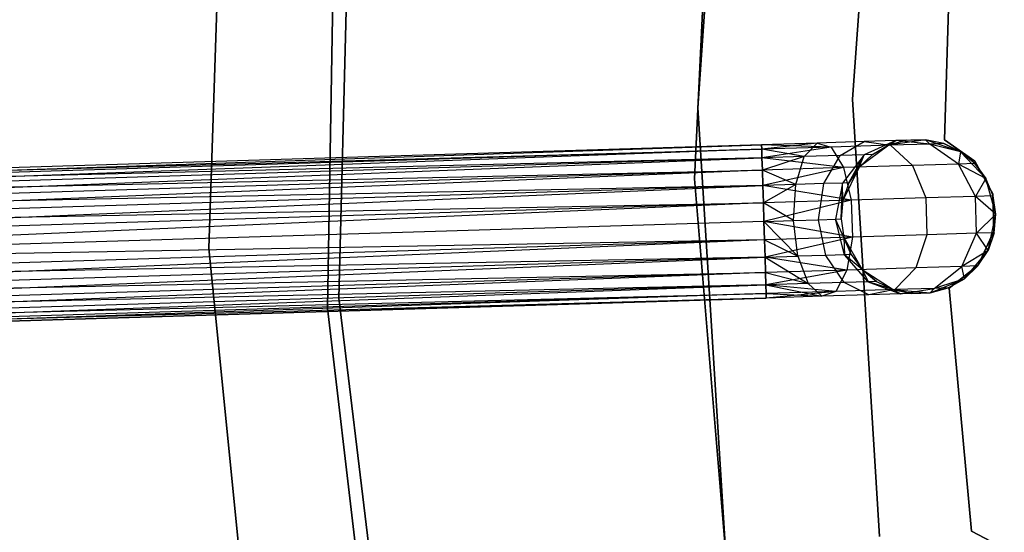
# Model space of a CAD drawing. Extents: x -91 to 92, y -91 to 92.
# Tile 92 of 256: x -53 to -40, y -5 to 2. Entities that reach past the tile are written whole.
import ezdxf

# ---------------------------------------------------------------- set-up
doc = ezdxf.new("R2010")
doc.units = 0
doc.header["$LTSCALE"] = 25.4
doc.layers.get('0').update_dxf_attribs({"linetype": 'CONTINUOUS'})

# ---------------------------------------------------------------- blocks, each defined once
blk = doc.blocks.new('NL2500012258_STL_2')
at = {"color": 0}
for p, q in [((48.408, 5.919, 186), (48.011, 0.119, 186)), ((48.011, 0.119, 178.5), (48.408, 5.919, 178.5)), ((48.408, 5.919, 186), (48.011, 0.119, 186)), ((48.011, 0.119, 178.5), (48.408, 5.919, 178.5)), ((50.012, 0.231, 186), (50.422, 5.887, 186)), ((50.422, 5.887, 178.5), (50.012, 0.231, 178.5)), ((50.422, 5.887, 178.5), (50.012, 0.231, 178.5)), ((50.012, 0.231, 186), (50.422, 5.887, 186)), ((48.245, 5.016, 186), (47.968, -0.798, 186)), ((47.968, -0.798, 187), (48.245, 5.016, 187)), ((48.245, 5.016, 186), (47.968, -0.798, 186)), ((47.968, -0.798, 187), (48.245, 5.016, 187)), ((41.689, -1.702, 20), (41.902, 4.94, 20)), ((41.902, 4.94, 26.5), (41.689, -1.702, 26.5)), ((41.689, -1.702, 20), (41.902, 4.94, 20)), ((41.902, 4.94, 26.5), (41.689, -1.702, 26.5)), ((43.55, 4.83, 19), (43.367, -2.343, 19)), ((43.367, -2.343, 20), (43.55, 4.83, 20)), ((43.367, -2.343, 20), (43.55, 4.83, 20)), ((43.55, 4.83, 19), (43.367, -2.343, 19)), ((43.333, 4.11, 20), (43.223, -2.475, 20)), ((43.223, -2.475, 26.5), (43.333, 4.11, 26.5)), ((43.223, -2.475, 26.5), (43.333, 4.11, 26.5)), ((43.333, 4.11, 20), (43.223, -2.475, 20)), ((51.201, -0.293, 185), (51.3, 2.862, 185)), ((51.3, 2.862, 183), (51.201, -0.293, 183)), ((51.3, 2.862, 183), (51.201, -0.293, 183)), ((51.201, -0.293, 185), (51.3, 2.862, 185)), ((50.359, -5.429, 186), (50.012, 0.231, 186)), ((50.012, 0.231, 178.5), (50.359, -5.429, 178.5)), ((50.012, 0.231, 178.5), (50.359, -5.429, 178.5)), ((50.012, 0.231, 178.5), (50.012, 0.231, 186)), ((50.359, -5.429, 186), (50.012, 0.231, 186)), ((50.012, 0.231, 178.5), (50.012, 0.231, 186)), ((48.011, 0.119, 186), (48.375, -5.684, 186)), ((48.375, -5.684, 178.5), (48.011, 0.119, 178.5)), ((48.375, -5.684, 178.5), (48.011, 0.119, 178.5)), ((48.011, 0.119, 186), (48.375, -5.684, 186)), ((48.011, 0.119, 186), (48.011, 0.119, 178.5)), ((48.011, 0.119, 186), (48.011, 0.119, 178.5)), ((48.835, -0.357, 177.379), (29.594, -0.95, 177.379)), ((48.835, -0.357, 177.621), (29.594, -0.95, 177.379)), ((48.835, -0.357, 177.621), (29.594, -0.95, 177.379)), ((48.835, -0.357, 177.379), (29.594, -0.95, 177.379)), ((29.596, -1.008, 177.855), (48.835, -0.357, 177.621)), ((29.596, -1.008, 177.855), (48.835, -0.357, 177.621)), ((49.554, -0.335, 177.764), (48.835, -0.357, 177.621)), ((49.554, -0.335, 177.764), (48.835, -0.357, 177.379)), ((49.554, -0.335, 177.764), (48.835, -0.357, 177.621)), ((49.554, -0.335, 177.764), (48.835, -0.357, 177.379)), ((48.835, -0.357, 177.621), (48.837, -0.415, 177.855)), ((49.737, -0.387, 177.325), (48.835, -0.357, 177.379)), ((49.737, -0.387, 177.325), (48.835, -0.357, 177.379)), ((48.837, -0.415, 177.145), (48.835, -0.357, 177.379)), ((48.837, -0.415, 177.145), (48.835, -0.357, 177.379)), ((48.835, -0.357, 177.621), (48.837, -0.415, 177.855)), ((49.554, -0.335, 177.764), (48.837, -0.415, 177.855)), ((49.554, -0.335, 177.764), (48.837, -0.415, 177.855)), ((49.388, -0.51, 178.177), (49.554, -0.335, 177.764)), ((49.388, -0.51, 178.177), (49.554, -0.335, 177.764)), ((50.163, -0.316, 178.171), (49.554, -0.335, 177.764)), ((50.163, -0.316, 178.171), (49.554, -0.335, 177.764)), ((49.554, -0.335, 177.764), (49.737, -0.387, 177.325)), ((49.554, -0.335, 177.764), (49.737, -0.387, 177.325)), ((50.501, -0.363, 177.835), (49.737, -0.387, 177.325)), ((50.501, -0.363, 177.835), (49.737, -0.387, 177.325)), ((49.852, -0.496, 178.487), (50.163, -0.316, 178.171)), ((49.852, -0.496, 178.487), (50.163, -0.316, 178.171)), ((50.481, -0.364, 185), (50.096, -0.648, 185)), ((50.481, -0.364, 185), (50.096, -0.648, 185)), ((50.57, -0.304, 178.781), (50.162, -0.486, 178.952)), ((50.57, -0.304, 178.781), (50.162, -0.486, 178.952)), ((50.57, -0.304, 178.781), (50.163, -0.316, 178.171)), ((50.57, -0.304, 178.781), (50.163, -0.316, 178.171)), ((50.163, -0.316, 178.171), (50.501, -0.363, 177.835)), ((50.163, -0.316, 178.171), (50.501, -0.363, 177.835)), ((50.271, -0.483, 179.5), (50.57, -0.304, 178.781)), ((50.271, -0.483, 179.5), (50.57, -0.304, 178.781)), ((50.481, -0.364, 179.5), (50.271, -0.483, 179.5)), ((50.271, -0.483, 179.5), (50.481, -0.364, 185)), ((50.271, -0.483, 179.5), (50.481, -0.364, 185)), ((50.481, -0.364, 179.5), (50.271, -0.483, 179.5)), ((50.954, -0.292, 185), (50.481, -0.364, 185)), ((50.954, -0.292, 185), (50.481, -0.364, 185)), ((50.713, -0.299, 179.5), (50.481, -0.364, 185)), ((50.713, -0.299, 179.5), (50.481, -0.364, 179.5)), ((50.713, -0.299, 179.5), (50.481, -0.364, 185)), ((50.713, -0.299, 179.5), (50.481, -0.364, 179.5)), ((50.481, -0.364, 179.5), (50.57, -0.304, 178.781)), ((50.481, -0.364, 179.5), (50.57, -0.304, 178.781)), ((50.481, -0.364, 179.5), (50.481, -0.364, 185)), ((50.481, -0.364, 179.5), (50.481, -0.364, 185)), ((51.011, -0.348, 178.599), (50.501, -0.363, 177.835)), ((51.011, -0.348, 178.599), (50.501, -0.363, 177.835)), ((50.501, -0.363, 177.835), (50.788, -0.627, 177.557)), ((50.501, -0.363, 177.835), (50.788, -0.627, 177.557)), ((50.954, -0.292, 179.5), (50.57, -0.304, 178.781)), ((50.954, -0.292, 179.5), (50.57, -0.304, 178.781)), ((50.713, -0.299, 179.5), (50.57, -0.304, 178.781)), ((50.713, -0.299, 179.5), (50.57, -0.304, 178.781)), ((51.011, -0.348, 178.599), (50.57, -0.304, 178.781)), ((51.011, -0.348, 178.599), (50.57, -0.304, 178.781)), ((50.713, -0.299, 179.5), (50.954, -0.292, 185)), ((50.713, -0.299, 179.5), (50.954, -0.292, 185)), ((51.407, -0.448, 185), (50.954, -0.292, 185)), ((51.19, -0.342, 179.5), (50.954, -0.292, 185)), ((51.407, -0.448, 185), (50.954, -0.292, 185)), ((51.19, -0.342, 179.5), (50.954, -0.292, 179.5)), ((50.954, -0.292, 179.5), (50.954, -0.292, 185)), ((51.19, -0.342, 179.5), (50.954, -0.292, 185)), ((50.954, -0.292, 179.5), (50.954, -0.292, 185)), ((50.954, -0.292, 179.5), (51.011, -0.348, 178.599)), ((51.19, -0.342, 179.5), (50.954, -0.292, 179.5)), ((50.954, -0.292, 179.5), (51.011, -0.348, 178.599)), ((51.19, -0.342, 179.5), (51.011, -0.348, 178.599)), ((51.19, -0.342, 179.5), (51.011, -0.348, 178.599)), ((51.407, -0.448, 179.5), (51.011, -0.348, 178.599)), ((51.407, -0.448, 179.5), (51.011, -0.348, 178.599)), ((51.383, -0.608, 178.448), (51.011, -0.348, 178.599)), ((51.383, -0.608, 178.448), (51.011, -0.348, 178.599)), ((51.407, -0.448, 179.5), (51.19, -0.342, 179.5)), ((51.19, -0.342, 179.5), (51.407, -0.448, 185)), ((51.19, -0.342, 179.5), (51.407, -0.448, 185)), ((51.407, -0.448, 179.5), (51.19, -0.342, 179.5)), ((51.595, -0.571, 185), (51.201, -0.293, 185)), ((51.201, -0.293, 185), (51.201, -0.293, 183)), ((51.201, -0.293, 183), (51.595, -0.571, 183)), ((51.201, -0.293, 185), (51.201, -0.293, 183)), ((51.201, -0.293, 183), (51.595, -0.571, 183)), ((51.595, -0.571, 185), (51.201, -0.293, 185)), ((29.594, -0.95, 177.379), (48.837, -0.415, 177.145)), ((29.594, -0.95, 177.379), (48.837, -0.415, 177.145)), ((48.837, -0.415, 177.855), (29.596, -1.008, 177.855)), ((48.837, -0.415, 177.855), (29.596, -1.008, 177.855)), ((48.837, -0.415, 177.145), (29.599, -1.119, 176.932)), ((48.837, -0.415, 177.145), (29.599, -1.119, 176.932)), ((49.737, -0.387, 177.325), (48.837, -0.415, 177.145)), ((49.737, -0.387, 177.325), (48.837, -0.415, 177.145)), ((49.388, -0.51, 178.177), (48.837, -0.415, 177.855)), ((48.837, -0.415, 177.855), (48.84, -0.527, 178.068)), ((49.388, -0.51, 178.177), (48.837, -0.415, 177.855)), ((48.84, -0.527, 176.932), (48.837, -0.415, 177.145)), ((48.84, -0.527, 176.932), (48.837, -0.415, 177.145)), ((48.837, -0.415, 177.855), (48.84, -0.527, 178.068)), ((49.737, -0.387, 177.325), (48.84, -0.527, 176.932)), ((49.737, -0.387, 177.325), (48.84, -0.527, 176.932)), ((49.852, -0.496, 178.487), (49.388, -0.51, 178.177)), ((49.852, -0.496, 178.487), (49.388, -0.51, 178.177)), ((49.639, -0.861, 178.712), (49.852, -0.496, 178.487)), ((49.639, -0.861, 178.712), (49.852, -0.496, 178.487)), ((49.737, -0.387, 177.325), (49.896, -0.654, 176.961)), ((49.737, -0.387, 177.325), (49.896, -0.654, 176.961)), ((50.162, -0.486, 178.952), (49.852, -0.496, 178.487)), ((50.162, -0.486, 178.952), (49.852, -0.496, 178.487)), ((50.162, -0.486, 178.952), (49.88, -0.853, 179.074)), ((50.162, -0.486, 178.952), (49.88, -0.853, 179.074)), ((49.965, -0.85, 179.5), (50.162, -0.486, 178.952)), ((49.965, -0.85, 179.5), (50.162, -0.486, 178.952)), ((50.271, -0.483, 179.5), (50.096, -0.648, 185)), ((50.271, -0.483, 179.5), (50.096, -0.648, 179.5)), ((50.271, -0.483, 179.5), (50.096, -0.648, 185)), ((50.271, -0.483, 179.5), (50.096, -0.648, 179.5)), ((50.096, -0.648, 179.5), (50.162, -0.486, 178.952)), ((50.096, -0.648, 179.5), (50.162, -0.486, 178.952)), ((50.271, -0.483, 179.5), (50.162, -0.486, 178.952)), ((50.271, -0.483, 179.5), (50.162, -0.486, 178.952)), ((51.407, -0.448, 179.5), (51.383, -0.608, 178.448)), ((51.407, -0.448, 179.5), (51.383, -0.608, 178.448)), ((51.735, -0.796, 185), (51.407, -0.448, 185)), ((51.592, -0.602, 179.5), (51.407, -0.448, 185)), ((51.735, -0.796, 185), (51.407, -0.448, 185)), ((51.592, -0.602, 179.5), (51.407, -0.448, 179.5)), ((51.407, -0.448, 179.5), (51.407, -0.448, 185)), ((51.592, -0.602, 179.5), (51.407, -0.448, 185)), ((51.407, -0.448, 179.5), (51.407, -0.448, 185)), ((51.592, -0.602, 179.5), (51.407, -0.448, 179.5)), ((48.84, -0.527, 178.068), (29.596, -1.008, 177.855)), ((48.84, -0.527, 178.068), (29.596, -1.008, 177.855)), ((48.84, -0.527, 176.932), (29.599, -1.119, 176.932)), ((48.84, -0.527, 176.932), (29.599, -1.119, 176.932)), ((29.604, -1.279, 178.249), (48.84, -0.527, 178.068)), ((29.604, -1.279, 178.249), (48.84, -0.527, 178.068)), ((49.388, -0.51, 178.177), (48.84, -0.527, 178.068)), ((49.388, -0.51, 178.177), (48.84, -0.527, 178.068)), ((48.84, -0.527, 178.068), (48.845, -0.686, 178.249)), ((49.896, -0.654, 176.961), (48.84, -0.527, 176.932)), ((49.896, -0.654, 176.961), (48.84, -0.527, 176.932)), ((48.845, -0.686, 176.751), (48.84, -0.527, 176.932)), ((48.845, -0.686, 176.751), (48.84, -0.527, 176.932)), ((48.84, -0.527, 178.068), (48.845, -0.686, 178.249)), ((49.388, -0.51, 178.177), (48.845, -0.686, 178.249)), ((49.388, -0.51, 178.177), (48.845, -0.686, 178.249)), ((49.277, -0.872, 178.47), (49.388, -0.51, 178.177)), ((49.277, -0.872, 178.47), (49.388, -0.51, 178.177)), ((50.788, -0.627, 177.557), (49.896, -0.654, 176.961)), ((50.788, -0.627, 177.557), (49.896, -0.654, 176.961)), ((51.383, -0.608, 178.448), (50.788, -0.627, 177.557)), ((51.383, -0.608, 178.448), (50.788, -0.627, 177.557)), ((50.788, -0.627, 177.557), (50.958, -1.045, 177.399)), ((50.788, -0.627, 177.557), (50.958, -1.045, 177.399)), ((51.592, -0.602, 179.5), (51.383, -0.608, 178.448)), ((51.592, -0.602, 179.5), (51.383, -0.608, 178.448)), ((51.735, -0.796, 179.5), (51.383, -0.608, 178.448)), ((51.735, -0.796, 179.5), (51.383, -0.608, 178.448)), ((51.602, -1.026, 178.363), (51.383, -0.608, 178.448)), ((51.602, -1.026, 178.363), (51.383, -0.608, 178.448)), ((51.735, -0.796, 179.5), (51.592, -0.602, 179.5)), ((51.592, -0.602, 179.5), (51.735, -0.796, 185)), ((51.592, -0.602, 179.5), (51.735, -0.796, 185)), ((51.735, -0.796, 179.5), (51.592, -0.602, 179.5)), ((51.824, -0.995, 185), (51.595, -0.571, 185)), ((51.595, -0.571, 185), (51.595, -0.571, 183)), ((51.595, -0.571, 183), (51.824, -0.995, 183)), ((51.595, -0.571, 185), (51.595, -0.571, 183)), ((51.595, -0.571, 183), (51.824, -0.995, 183)), ((51.824, -0.995, 185), (51.595, -0.571, 185)), ((29.599, -1.119, 176.932), (48.845, -0.686, 176.751)), ((29.599, -1.119, 176.932), (48.845, -0.686, 176.751)), ((48.845, -0.686, 178.249), (29.604, -1.279, 178.249)), ((48.845, -0.686, 178.249), (29.604, -1.279, 178.249)), ((48.845, -0.686, 176.751), (29.61, -1.478, 176.615)), ((48.845, -0.686, 176.751), (29.61, -1.478, 176.615)), ((49.896, -0.654, 176.961), (48.845, -0.686, 176.751)), ((49.896, -0.654, 176.961), (48.845, -0.686, 176.751)), ((49.277, -0.872, 178.47), (48.845, -0.686, 178.249)), ((48.845, -0.686, 178.249), (48.851, -0.885, 178.385)), ((49.277, -0.872, 178.47), (48.845, -0.686, 178.249)), ((48.851, -0.885, 176.615), (48.845, -0.686, 176.751)), ((48.851, -0.885, 176.615), (48.845, -0.686, 176.751)), ((48.845, -0.686, 178.249), (48.851, -0.885, 178.385)), ((49.896, -0.654, 176.961), (48.851, -0.885, 176.615)), ((49.896, -0.654, 176.961), (48.851, -0.885, 176.615)), ((50.096, -0.648, 185), (49.887, -1.078, 185)), ((50.096, -0.648, 185), (49.887, -1.078, 185)), ((49.896, -0.654, 176.961), (49.994, -1.075, 176.755)), ((49.896, -0.654, 176.961), (49.994, -1.075, 176.755)), ((50.096, -0.648, 179.5), (49.965, -0.85, 179.5)), ((49.965, -0.85, 179.5), (50.096, -0.648, 185)), ((49.965, -0.85, 179.5), (50.096, -0.648, 185)), ((50.096, -0.648, 179.5), (49.965, -0.85, 179.5)), ((50.096, -0.648, 179.5), (50.096, -0.648, 185)), ((50.096, -0.648, 179.5), (50.096, -0.648, 185)), ((48.851, -0.885, 178.385), (29.604, -1.279, 178.249)), ((48.851, -0.885, 178.385), (29.604, -1.279, 178.249)), ((48.851, -0.885, 176.615), (29.61, -1.478, 176.615)), ((48.851, -0.885, 176.615), (29.61, -1.478, 176.615)), ((29.617, -1.703, 178.471), (48.851, -0.885, 178.385)), ((29.617, -1.703, 178.471), (48.851, -0.885, 178.385)), ((47.968, -0.798, 186), (47.968, -0.798, 187)), ((47.968, -0.798, 186), (48.452, -6.599, 186)), ((48.452, -6.599, 187), (47.968, -0.798, 187)), ((47.968, -0.798, 186), (47.968, -0.798, 187)), ((47.968, -0.798, 186), (48.452, -6.599, 186)), ((48.452, -6.599, 187), (47.968, -0.798, 187)), ((49.277, -0.872, 178.47), (48.851, -0.885, 178.385)), ((49.277, -0.872, 178.47), (48.851, -0.885, 178.385)), ((48.851, -0.885, 178.385), (48.858, -1.11, 178.471)), ((49.994, -1.075, 176.755), (48.851, -0.885, 176.615)), ((49.994, -1.075, 176.755), (48.851, -0.885, 176.615)), ((48.858, -1.11, 176.529), (48.851, -0.885, 176.615)), ((48.858, -1.11, 176.529), (48.851, -0.885, 176.615)), ((48.851, -0.885, 178.385), (48.858, -1.11, 178.471)), ((49.277, -0.872, 178.47), (48.858, -1.11, 178.471)), ((49.277, -0.872, 178.47), (48.858, -1.11, 178.471)), ((49.248, -1.337, 178.576), (49.277, -0.872, 178.47)), ((49.248, -1.337, 178.576), (49.277, -0.872, 178.47)), ((49.639, -0.861, 178.712), (49.277, -0.872, 178.47)), ((49.639, -0.861, 178.712), (49.277, -0.872, 178.47)), ((49.572, -1.328, 178.793), (49.639, -0.861, 178.712)), ((49.572, -1.328, 178.793), (49.639, -0.861, 178.712)), ((49.88, -0.853, 179.074), (49.639, -0.861, 178.712)), ((49.88, -0.853, 179.074), (49.639, -0.861, 178.712)), ((49.88, -0.853, 179.074), (49.789, -1.321, 179.117)), ((49.88, -0.853, 179.074), (49.789, -1.321, 179.117)), ((49.865, -1.318, 179.5), (49.88, -0.853, 179.074)), ((49.865, -1.318, 179.5), (49.88, -0.853, 179.074)), ((49.965, -0.85, 179.5), (49.88, -0.853, 179.074)), ((49.965, -0.85, 179.5), (49.88, -0.853, 179.074)), ((49.887, -1.078, 179.5), (49.88, -0.853, 179.074)), ((49.887, -1.078, 179.5), (49.88, -0.853, 179.074)), ((49.965, -0.85, 179.5), (49.887, -1.078, 185)), ((49.965, -0.85, 179.5), (49.887, -1.078, 185)), ((49.965, -0.85, 179.5), (49.887, -1.078, 179.5)), ((49.965, -0.85, 179.5), (49.887, -1.078, 179.5)), ((51.735, -0.796, 179.5), (51.602, -1.026, 178.363)), ((51.735, -0.796, 179.5), (51.602, -1.026, 178.363)), ((51.864, -1.257, 185), (51.735, -0.796, 185)), ((51.864, -1.257, 185), (51.735, -0.796, 185)), ((51.828, -1.019, 179.5), (51.735, -0.796, 185)), ((51.828, -1.019, 179.5), (51.735, -0.796, 179.5)), ((51.735, -0.796, 179.5), (51.735, -0.796, 185)), ((51.828, -1.019, 179.5), (51.735, -0.796, 185)), ((51.735, -0.796, 179.5), (51.735, -0.796, 185)), ((51.828, -1.019, 179.5), (51.735, -0.796, 179.5)), ((51.828, -1.019, 179.5), (51.602, -1.026, 178.363)), ((51.828, -1.019, 179.5), (51.602, -1.026, 178.363)), ((51.838, -1.477, 185), (51.824, -0.995, 185)), ((51.824, -0.995, 185), (51.824, -0.995, 183)), ((51.824, -0.995, 183), (51.838, -1.477, 183)), ((51.824, -0.995, 185), (51.824, -0.995, 183)), ((51.824, -0.995, 183), (51.838, -1.477, 183)), ((51.838, -1.477, 185), (51.824, -0.995, 185)), ((51.864, -1.257, 185), (51.828, -1.019, 179.5)), ((51.864, -1.257, 179.5), (51.828, -1.019, 179.5)), ((51.864, -1.257, 185), (51.828, -1.019, 179.5)), ((51.864, -1.257, 179.5), (51.828, -1.019, 179.5)), ((29.61, -1.478, 176.615), (48.858, -1.11, 176.529)), ((29.61, -1.478, 176.615), (48.858, -1.11, 176.529)), ((48.858, -1.11, 178.471), (29.617, -1.703, 178.471)), ((48.858, -1.11, 178.471), (29.617, -1.703, 178.471)), ((48.858, -1.11, 176.529), (29.625, -1.942, 176.5)), ((48.858, -1.11, 176.529), (29.625, -1.942, 176.5)), ((49.994, -1.075, 176.755), (48.858, -1.11, 176.529)), ((49.994, -1.075, 176.755), (48.858, -1.11, 176.529)), ((49.248, -1.337, 178.576), (48.858, -1.11, 178.471)), ((48.858, -1.11, 178.471), (48.865, -1.349, 178.5)), ((49.248, -1.337, 178.576), (48.858, -1.11, 178.471)), ((48.865, -1.349, 176.5), (48.858, -1.11, 176.529)), ((48.858, -1.11, 178.471), (48.865, -1.349, 178.5)), ((48.865, -1.349, 176.5), (48.858, -1.11, 176.529)), ((49.994, -1.075, 176.755), (48.865, -1.349, 176.5)), ((49.994, -1.075, 176.755), (48.865, -1.349, 176.5)), ((49.887, -1.078, 185), (49.865, -1.318, 185)), ((49.887, -1.078, 179.5), (49.865, -1.318, 179.5)), ((49.887, -1.078, 185), (49.865, -1.318, 185)), ((49.887, -1.078, 179.5), (49.865, -1.318, 179.5)), ((49.887, -1.078, 179.5), (49.887, -1.078, 185)), ((49.887, -1.078, 179.5), (49.887, -1.078, 185)), ((50.958, -1.045, 177.399), (49.994, -1.075, 176.755)), ((50.958, -1.045, 177.399), (49.994, -1.075, 176.755)), ((49.994, -1.075, 176.755), (50.009, -1.553, 176.755)), ((49.994, -1.075, 176.755), (50.009, -1.553, 176.755)), ((51.602, -1.026, 178.363), (50.958, -1.045, 177.399)), ((51.602, -1.026, 178.363), (50.958, -1.045, 177.399)), ((50.958, -1.045, 177.399), (50.973, -1.524, 177.399)), ((50.958, -1.045, 177.399), (50.973, -1.524, 177.399)), ((51.864, -1.257, 179.5), (51.602, -1.026, 178.363)), ((51.864, -1.257, 179.5), (51.602, -1.026, 178.363)), ((51.616, -1.504, 178.363), (51.602, -1.026, 178.363)), ((51.616, -1.504, 178.363), (51.602, -1.026, 178.363)), ((51.864, -1.257, 179.5), (51.616, -1.504, 178.363)), ((51.864, -1.257, 179.5), (51.616, -1.504, 178.363)), ((51.764, -1.725, 185), (51.864, -1.257, 185)), ((51.764, -1.725, 185), (51.864, -1.257, 185)), ((51.842, -1.497, 179.5), (51.864, -1.257, 185)), ((51.842, -1.497, 179.5), (51.864, -1.257, 185)), ((51.842, -1.497, 179.5), (51.864, -1.257, 179.5)), ((51.842, -1.497, 179.5), (51.864, -1.257, 179.5)), ((51.864, -1.257, 179.5), (51.864, -1.257, 185)), ((51.864, -1.257, 179.5), (51.864, -1.257, 185)), ((48.865, -1.349, 178.5), (29.625, -1.942, 178.5)), ((48.865, -1.349, 178.5), (29.625, -1.942, 178.5)), ((48.865, -1.349, 176.5), (29.625, -1.942, 176.5)), ((48.865, -1.349, 176.5), (29.625, -1.942, 176.5)), ((48.865, -1.349, 178.5), (49.248, -1.337, 178.576)), ((48.865, -1.349, 178.5), (49.248, -1.337, 178.576)), ((50.009, -1.553, 176.755), (48.865, -1.349, 176.5)), ((50.009, -1.553, 176.755), (48.865, -1.349, 176.5)), ((48.873, -1.588, 176.529), (48.865, -1.349, 176.5)), ((48.865, -1.349, 178.5), (48.873, -1.588, 178.471)), ((49.306, -1.801, 178.47), (48.865, -1.349, 178.5)), ((49.306, -1.801, 178.47), (48.865, -1.349, 178.5)), ((48.865, -1.349, 178.5), (48.873, -1.588, 178.471)), ((48.873, -1.588, 176.529), (48.865, -1.349, 176.5)), ((49.248, -1.337, 178.576), (49.572, -1.328, 178.793)), ((49.248, -1.337, 178.576), (49.572, -1.328, 178.793)), ((49.306, -1.801, 178.47), (49.248, -1.337, 178.576)), ((49.306, -1.801, 178.47), (49.248, -1.337, 178.576)), ((49.572, -1.328, 178.793), (49.789, -1.321, 179.117)), ((49.572, -1.328, 178.793), (49.789, -1.321, 179.117)), ((49.667, -1.79, 178.712), (49.572, -1.328, 178.793)), ((49.667, -1.79, 178.712), (49.572, -1.328, 178.793)), ((49.789, -1.321, 179.117), (49.865, -1.318, 179.5)), ((49.789, -1.321, 179.117), (49.865, -1.318, 179.5)), ((49.909, -1.782, 179.074), (49.789, -1.321, 179.117)), ((49.909, -1.782, 179.074), (49.789, -1.321, 179.117)), ((49.901, -1.557, 179.5), (49.789, -1.321, 179.117)), ((49.901, -1.557, 179.5), (49.789, -1.321, 179.117)), ((49.865, -1.318, 185), (49.901, -1.557, 185)), ((49.865, -1.318, 179.5), (49.865, -1.318, 185)), ((49.865, -1.318, 179.5), (49.865, -1.318, 185)), ((49.865, -1.318, 179.5), (49.901, -1.557, 179.5)), ((49.865, -1.318, 185), (49.901, -1.557, 185)), ((49.865, -1.318, 179.5), (49.901, -1.557, 179.5)), ((50.973, -1.524, 177.399), (50.009, -1.553, 176.755)), ((50.973, -1.524, 177.399), (50.009, -1.553, 176.755)), ((50.973, -1.524, 177.399), (50.828, -1.952, 177.557)), ((50.973, -1.524, 177.399), (50.828, -1.952, 177.557)), ((51.616, -1.504, 178.363), (50.973, -1.524, 177.399)), ((51.616, -1.504, 178.363), (50.973, -1.524, 177.399)), ((51.424, -1.934, 178.448), (51.616, -1.504, 178.363)), ((51.424, -1.934, 178.448), (51.616, -1.504, 178.363)), ((51.842, -1.497, 179.5), (51.616, -1.504, 178.363)), ((51.842, -1.497, 179.5), (51.616, -1.504, 178.363)), ((51.764, -1.725, 179.5), (51.616, -1.504, 178.363)), ((51.764, -1.725, 179.5), (51.616, -1.504, 178.363)), ((51.636, -1.915, 185), (51.838, -1.477, 185)), ((51.838, -1.477, 183), (51.636, -1.915, 183)), ((51.838, -1.477, 183), (51.636, -1.915, 183)), ((51.636, -1.915, 185), (51.838, -1.477, 185)), ((51.764, -1.725, 179.5), (51.842, -1.497, 179.5)), ((51.842, -1.497, 179.5), (51.764, -1.725, 185)), ((51.842, -1.497, 179.5), (51.764, -1.725, 185)), ((51.764, -1.725, 179.5), (51.842, -1.497, 179.5)), ((51.838, -1.477, 185), (51.838, -1.477, 183)), ((51.838, -1.477, 185), (51.838, -1.477, 183)), ((48.873, -1.588, 176.529), (29.625, -1.942, 176.5)), ((48.873, -1.588, 176.529), (29.625, -1.942, 176.5)), ((48.873, -1.588, 178.471), (29.632, -2.181, 178.471)), ((48.873, -1.588, 178.471), (29.632, -2.181, 178.471)), ((48.873, -1.588, 176.529), (29.639, -2.407, 176.615)), ((48.873, -1.588, 176.529), (29.639, -2.407, 176.615)), ((50.009, -1.553, 176.755), (48.873, -1.588, 176.529)), ((50.009, -1.553, 176.755), (48.873, -1.588, 176.529)), ((48.88, -1.814, 176.615), (48.873, -1.588, 176.529)), ((48.873, -1.588, 178.471), (49.306, -1.801, 178.47)), ((48.873, -1.588, 178.471), (49.306, -1.801, 178.47)), ((48.873, -1.588, 178.471), (48.88, -1.814, 178.385)), ((48.873, -1.588, 178.471), (48.88, -1.814, 178.385)), ((48.88, -1.814, 176.615), (48.873, -1.588, 176.529)), ((50.009, -1.553, 176.755), (48.88, -1.814, 176.615)), ((50.009, -1.553, 176.755), (48.88, -1.814, 176.615)), ((49.901, -1.557, 185), (50.137, -1.974, 185)), ((49.901, -1.557, 179.5), (49.901, -1.557, 185)), ((49.901, -1.557, 179.5), (49.901, -1.557, 185)), ((49.901, -1.557, 179.5), (49.994, -1.779, 179.5)), ((49.994, -1.779, 179.5), (49.901, -1.557, 185)), ((49.994, -1.779, 179.5), (49.901, -1.557, 185)), ((49.901, -1.557, 185), (50.137, -1.974, 185)), ((49.901, -1.557, 179.5), (49.994, -1.779, 179.5)), ((49.901, -1.557, 179.5), (49.909, -1.782, 179.074)), ((49.901, -1.557, 179.5), (49.909, -1.782, 179.074)), ((50.009, -1.553, 176.755), (49.937, -1.98, 176.961)), ((50.009, -1.553, 176.755), (49.937, -1.98, 176.961)), ((42.345, -8.315, 20), (41.689, -1.702, 20)), ((41.689, -1.702, 26.5), (42.345, -8.315, 26.5)), ((41.689, -1.702, 20), (41.689, -1.702, 26.5)), ((42.345, -8.315, 20), (41.689, -1.702, 20)), ((41.689, -1.702, 26.5), (42.345, -8.315, 26.5)), ((41.689, -1.702, 20), (41.689, -1.702, 26.5)), ((49.909, -1.782, 179.074), (49.667, -1.79, 178.712)), ((49.909, -1.782, 179.074), (49.667, -1.79, 178.712)), ((49.994, -1.779, 179.5), (49.909, -1.782, 179.074)), ((49.994, -1.779, 179.5), (49.909, -1.782, 179.074)), ((50.213, -2.131, 178.952), (49.909, -1.782, 179.074)), ((50.137, -1.974, 179.5), (49.909, -1.782, 179.074)), ((50.213, -2.131, 178.952), (49.909, -1.782, 179.074)), ((50.137, -1.974, 179.5), (49.909, -1.782, 179.074)), ((49.994, -1.779, 179.5), (50.137, -1.974, 185)), ((49.994, -1.779, 179.5), (50.137, -1.974, 179.5)), ((49.994, -1.779, 179.5), (50.137, -1.974, 185)), ((49.994, -1.779, 179.5), (50.137, -1.974, 179.5)), ((51.764, -1.725, 179.5), (51.424, -1.934, 178.448)), ((51.764, -1.725, 179.5), (51.424, -1.934, 178.448)), ((51.458, -2.093, 185), (51.764, -1.725, 185)), ((51.458, -2.093, 185), (51.764, -1.725, 185)), ((51.633, -1.927, 179.5), (51.764, -1.725, 185)), ((51.633, -1.927, 179.5), (51.764, -1.725, 179.5)), ((51.633, -1.927, 179.5), (51.764, -1.725, 185)), ((51.633, -1.927, 179.5), (51.764, -1.725, 179.5)), ((51.764, -1.725, 179.5), (51.764, -1.725, 185)), ((51.764, -1.725, 179.5), (51.764, -1.725, 185)), ((48.88, -1.814, 178.385), (29.632, -2.181, 178.471)), ((48.88, -1.814, 178.385), (29.632, -2.181, 178.471)), ((48.88, -1.814, 176.615), (29.639, -2.407, 176.615)), ((48.88, -1.814, 176.615), (29.639, -2.407, 176.615)), ((29.645, -2.605, 178.249), (48.88, -1.814, 178.385)), ((29.645, -2.605, 178.249), (48.88, -1.814, 178.385)), ((48.88, -1.814, 178.385), (49.306, -1.801, 178.47)), ((48.88, -1.814, 178.385), (49.306, -1.801, 178.47)), ((49.937, -1.98, 176.961), (48.88, -1.814, 176.615)), ((49.937, -1.98, 176.961), (48.88, -1.814, 176.615)), ((48.886, -2.012, 176.751), (48.88, -1.814, 176.615)), ((48.88, -1.814, 178.385), (49.439, -2.155, 178.177)), ((48.88, -1.814, 178.385), (49.439, -2.155, 178.177)), ((48.88, -1.814, 178.385), (48.886, -2.012, 178.249)), ((48.88, -1.814, 178.385), (48.886, -2.012, 178.249)), ((48.886, -2.012, 176.751), (48.88, -1.814, 176.615)), ((49.667, -1.79, 178.712), (49.306, -1.801, 178.47)), ((49.667, -1.79, 178.712), (49.306, -1.801, 178.47)), ((49.306, -1.801, 178.47), (49.439, -2.155, 178.177)), ((49.306, -1.801, 178.47), (49.439, -2.155, 178.177)), ((49.903, -2.141, 178.487), (49.667, -1.79, 178.712)), ((49.903, -2.141, 178.487), (49.667, -1.79, 178.712)), ((29.639, -2.407, 176.615), (48.886, -2.012, 176.751)), ((29.639, -2.407, 176.615), (48.886, -2.012, 176.751)), ((48.886, -2.012, 178.249), (29.645, -2.605, 178.249)), ((48.886, -2.012, 178.249), (29.645, -2.605, 178.249)), ((48.886, -2.012, 176.751), (29.65, -2.765, 176.932)), ((48.886, -2.012, 176.751), (29.65, -2.765, 176.932)), ((49.937, -1.98, 176.961), (48.886, -2.012, 176.751)), ((49.937, -1.98, 176.961), (48.886, -2.012, 176.751)), ((48.891, -2.172, 176.932), (48.886, -2.012, 176.751)), ((48.886, -2.012, 178.249), (49.439, -2.155, 178.177)), ((48.886, -2.012, 178.249), (49.439, -2.155, 178.177)), ((48.886, -2.012, 178.249), (48.891, -2.172, 178.068)), ((48.886, -2.012, 178.249), (48.891, -2.172, 178.068)), ((48.891, -2.172, 176.932), (48.886, -2.012, 176.751)), ((49.937, -1.98, 176.961), (48.891, -2.172, 176.932)), ((49.937, -1.98, 176.961), (48.891, -2.172, 176.932)), ((49.937, -1.98, 176.961), (49.795, -2.256, 177.325)), ((49.937, -1.98, 176.961), (49.795, -2.256, 177.325)), ((50.828, -1.952, 177.557), (49.937, -1.98, 176.961)), ((50.828, -1.952, 177.557), (49.937, -1.98, 176.961)), ((50.137, -1.974, 185), (50.539, -2.233, 185)), ((50.137, -1.974, 179.5), (50.137, -1.974, 185)), ((50.137, -1.974, 179.5), (50.137, -1.974, 185)), ((50.137, -1.974, 179.5), (50.322, -2.128, 179.5)), ((50.322, -2.128, 179.5), (50.137, -1.974, 185)), ((50.322, -2.128, 179.5), (50.137, -1.974, 185)), ((50.137, -1.974, 185), (50.539, -2.233, 185)), ((50.137, -1.974, 179.5), (50.322, -2.128, 179.5)), ((50.137, -1.974, 179.5), (50.213, -2.131, 178.952)), ((50.137, -1.974, 179.5), (50.213, -2.131, 178.952)), ((50.828, -1.952, 177.557), (50.558, -2.233, 177.835)), ((50.828, -1.952, 177.557), (50.558, -2.233, 177.835)), ((51.424, -1.934, 178.448), (50.828, -1.952, 177.557)), ((51.424, -1.934, 178.448), (50.828, -1.952, 177.557)), ((51.069, -2.217, 178.599), (51.424, -1.934, 178.448)), ((51.069, -2.217, 178.599), (51.424, -1.934, 178.448)), ((51.259, -2.216, 185), (51.636, -1.915, 185)), ((51.636, -1.915, 183), (51.259, -2.216, 183)), ((51.636, -1.915, 183), (51.259, -2.216, 183)), ((51.259, -2.216, 185), (51.636, -1.915, 185)), ((51.633, -1.927, 179.5), (51.424, -1.934, 178.448)), ((51.633, -1.927, 179.5), (51.424, -1.934, 178.448)), ((51.458, -2.093, 179.5), (51.424, -1.934, 178.448)), ((51.458, -2.093, 179.5), (51.424, -1.934, 178.448)), ((51.458, -2.093, 179.5), (51.633, -1.927, 179.5)), ((51.633, -1.927, 179.5), (51.458, -2.093, 185)), ((51.633, -1.927, 179.5), (51.458, -2.093, 185)), ((51.458, -2.093, 179.5), (51.633, -1.927, 179.5)), ((51.636, -1.915, 185), (51.636, -1.915, 183)), ((51.636, -1.915, 185), (51.636, -1.915, 183)), ((49.439, -2.155, 178.177), (48.891, -2.172, 178.068)), ((49.439, -2.155, 178.177), (48.891, -2.172, 178.068)), ((49.903, -2.141, 178.487), (49.439, -2.155, 178.177)), ((49.903, -2.141, 178.487), (49.439, -2.155, 178.177)), ((49.615, -2.319, 177.764), (49.439, -2.155, 178.177)), ((49.615, -2.319, 177.764), (49.439, -2.155, 178.177)), ((50.213, -2.131, 178.952), (49.903, -2.141, 178.487)), ((50.213, -2.131, 178.952), (49.903, -2.141, 178.487)), ((50.224, -2.301, 178.171), (49.903, -2.141, 178.487)), ((50.224, -2.301, 178.171), (49.903, -2.141, 178.487)), ((50.322, -2.128, 179.5), (50.213, -2.131, 178.952)), ((50.322, -2.128, 179.5), (50.213, -2.131, 178.952)), ((50.539, -2.233, 179.5), (50.213, -2.131, 178.952)), ((50.213, -2.131, 178.952), (50.632, -2.288, 178.781)), ((50.213, -2.131, 178.952), (50.632, -2.288, 178.781)), ((50.539, -2.233, 179.5), (50.213, -2.131, 178.952)), ((50.322, -2.128, 179.5), (50.539, -2.233, 185)), ((50.322, -2.128, 179.5), (50.539, -2.233, 179.5)), ((50.322, -2.128, 179.5), (50.539, -2.233, 185)), ((50.322, -2.128, 179.5), (50.539, -2.233, 179.5)), ((51.016, -2.276, 185), (51.458, -2.093, 185)), ((51.016, -2.276, 185), (51.458, -2.093, 185)), ((51.458, -2.093, 179.5), (51.069, -2.217, 178.599)), ((51.458, -2.093, 179.5), (51.069, -2.217, 178.599)), ((51.248, -2.211, 179.5), (51.458, -2.093, 185)), ((51.248, -2.211, 179.5), (51.458, -2.093, 179.5)), ((51.248, -2.211, 179.5), (51.458, -2.093, 185)), ((51.248, -2.211, 179.5), (51.458, -2.093, 179.5)), ((51.458, -2.093, 179.5), (51.458, -2.093, 185)), ((51.458, -2.093, 179.5), (51.458, -2.093, 185)), ((48.891, -2.172, 178.068), (29.645, -2.605, 178.249)), ((48.891, -2.172, 178.068), (29.645, -2.605, 178.249)), ((48.891, -2.172, 176.932), (29.65, -2.765, 176.932)), ((48.891, -2.172, 176.932), (29.65, -2.765, 176.932)), ((29.65, -2.765, 176.932), (48.894, -2.284, 177.145)), ((29.65, -2.765, 176.932), (48.894, -2.284, 177.145)), ((29.653, -2.877, 177.855), (48.891, -2.172, 178.068)), ((29.653, -2.877, 177.855), (48.891, -2.172, 178.068)), ((48.894, -2.284, 177.855), (29.653, -2.877, 177.855)), ((48.894, -2.284, 177.855), (29.653, -2.877, 177.855)), ((48.894, -2.284, 177.145), (29.655, -2.934, 177.379)), ((48.894, -2.284, 177.145), (29.655, -2.934, 177.379)), ((49.795, -2.256, 177.325), (48.891, -2.172, 176.932)), ((49.795, -2.256, 177.325), (48.891, -2.172, 176.932)), ((48.894, -2.284, 177.145), (48.891, -2.172, 176.932)), ((48.891, -2.172, 178.068), (49.615, -2.319, 177.764)), ((48.891, -2.172, 178.068), (49.615, -2.319, 177.764)), ((48.891, -2.172, 178.068), (48.894, -2.284, 177.855)), ((48.891, -2.172, 178.068), (48.894, -2.284, 177.855)), ((48.894, -2.284, 177.145), (48.891, -2.172, 176.932)), ((49.795, -2.256, 177.325), (48.894, -2.284, 177.145)), ((49.795, -2.256, 177.325), (48.894, -2.284, 177.145)), ((48.896, -2.342, 177.379), (48.894, -2.284, 177.145)), ((48.894, -2.284, 177.855), (49.615, -2.319, 177.764)), ((48.894, -2.284, 177.855), (49.615, -2.319, 177.764)), ((48.894, -2.284, 177.855), (48.896, -2.342, 177.621)), ((48.894, -2.284, 177.855), (48.896, -2.342, 177.621)), ((48.896, -2.342, 177.379), (48.894, -2.284, 177.145)), ((49.795, -2.256, 177.325), (48.896, -2.342, 177.379)), ((49.795, -2.256, 177.325), (48.896, -2.342, 177.379)), ((49.795, -2.256, 177.325), (49.615, -2.319, 177.764)), ((49.795, -2.256, 177.325), (49.615, -2.319, 177.764)), ((50.558, -2.233, 177.835), (49.795, -2.256, 177.325)), ((50.558, -2.233, 177.835), (49.795, -2.256, 177.325)), ((50.558, -2.233, 177.835), (50.224, -2.301, 178.171)), ((50.558, -2.233, 177.835), (50.224, -2.301, 178.171)), ((50.632, -2.288, 178.781), (50.224, -2.301, 178.171)), ((50.632, -2.288, 178.781), (50.224, -2.301, 178.171)), ((50.539, -2.233, 185), (51.016, -2.276, 185)), ((50.539, -2.233, 179.5), (50.539, -2.233, 185)), ((50.539, -2.233, 179.5), (50.539, -2.233, 185)), ((50.539, -2.233, 179.5), (50.775, -2.284, 179.5)), ((50.775, -2.284, 179.5), (50.539, -2.233, 185)), ((50.775, -2.284, 179.5), (50.539, -2.233, 185)), ((50.539, -2.233, 185), (51.016, -2.276, 185)), ((50.539, -2.233, 179.5), (50.775, -2.284, 179.5)), ((50.539, -2.233, 179.5), (50.632, -2.288, 178.781)), ((50.539, -2.233, 179.5), (50.632, -2.288, 178.781)), ((51.069, -2.217, 178.599), (50.558, -2.233, 177.835)), ((51.069, -2.217, 178.599), (50.558, -2.233, 177.835)), ((50.632, -2.288, 178.781), (51.069, -2.217, 178.599)), ((50.632, -2.288, 178.781), (51.069, -2.217, 178.599)), ((51.016, -2.276, 179.5), (50.632, -2.288, 178.781)), ((51.016, -2.276, 179.5), (50.632, -2.288, 178.781)), ((50.775, -2.284, 179.5), (50.632, -2.288, 178.781)), ((50.775, -2.284, 179.5), (50.632, -2.288, 178.781)), ((50.775, -2.284, 179.5), (51.016, -2.276, 185)), ((50.775, -2.284, 179.5), (51.016, -2.276, 185)), ((51.016, -2.276, 179.5), (51.248, -2.211, 179.5)), ((51.248, -2.211, 179.5), (51.016, -2.276, 185)), ((51.248, -2.211, 179.5), (51.016, -2.276, 185)), ((51.016, -2.276, 179.5), (51.248, -2.211, 179.5)), ((51.016, -2.276, 179.5), (51.069, -2.217, 178.599)), ((51.016, -2.276, 179.5), (51.069, -2.217, 178.599)), ((51.016, -2.276, 179.5), (51.016, -2.276, 185)), ((51.016, -2.276, 179.5), (51.016, -2.276, 185)), ((51.248, -2.211, 179.5), (51.069, -2.217, 178.599)), ((51.248, -2.211, 179.5), (51.069, -2.217, 178.599)), ((51.548, -5.359, 185), (51.259, -2.216, 185)), ((51.259, -2.216, 185), (51.259, -2.216, 183)), ((51.259, -2.216, 183), (51.548, -5.359, 183)), ((51.259, -2.216, 185), (51.259, -2.216, 183)), ((51.259, -2.216, 183), (51.548, -5.359, 183)), ((51.548, -5.359, 185), (51.259, -2.216, 185)), ((48.896, -2.342, 177.621), (29.653, -2.877, 177.855)), ((48.896, -2.342, 177.621), (29.653, -2.877, 177.855)), ((29.655, -2.934, 177.379), (48.896, -2.342, 177.621)), ((48.896, -2.342, 177.379), (29.655, -2.934, 177.379)), ((29.655, -2.934, 177.379), (48.896, -2.342, 177.621)), ((48.896, -2.342, 177.379), (29.655, -2.934, 177.379)), ((43.367, -2.343, 19), (44.23, -9.467, 19)), ((44.23, -9.467, 20), (43.367, -2.343, 20)), ((43.367, -2.343, 20), (43.367, -2.343, 19)), ((43.367, -2.343, 20), (43.367, -2.343, 19)), ((44.23, -9.467, 20), (43.367, -2.343, 20)), ((43.367, -2.343, 19), (44.23, -9.467, 19)), ((49.615, -2.319, 177.764), (48.896, -2.342, 177.379)), ((49.615, -2.319, 177.764), (48.896, -2.342, 177.621)), ((49.615, -2.319, 177.764), (48.896, -2.342, 177.379)), ((49.615, -2.319, 177.764), (48.896, -2.342, 177.621)), ((50.224, -2.301, 178.171), (49.615, -2.319, 177.764)), ((50.224, -2.301, 178.171), (49.615, -2.319, 177.764)), ((43.223, -2.475, 20), (43.991, -9.016, 20)), ((43.991, -9.016, 26.5), (43.223, -2.475, 26.5)), ((43.223, -2.475, 26.5), (43.223, -2.475, 20)), ((43.223, -2.475, 26.5), (43.223, -2.475, 20)), ((43.991, -9.016, 26.5), (43.223, -2.475, 26.5)), ((43.223, -2.475, 20), (43.991, -9.016, 20)), ((51.975, -5.586, 185), (51.548, -5.359, 185)), ((51.548, -5.359, 185), (51.548, -5.359, 183)), ((51.548, -5.359, 183), (51.975, -5.586, 183)), ((51.548, -5.359, 185), (51.548, -5.359, 183)), ((51.548, -5.359, 183), (51.975, -5.586, 183)), ((51.975, -5.586, 185), (51.548, -5.359, 185))]:
    blk.add_line(p, q, dxfattribs=at)

msp = doc.modelspace()

# ---------------------------------------------------------------- block references
at = {"color": 0}
msp.add_blockref('NL2500012258_STL_2', (-92.243, 0.428, -1717), dxfattribs=at)

doc.saveas('drawing.dxf')
